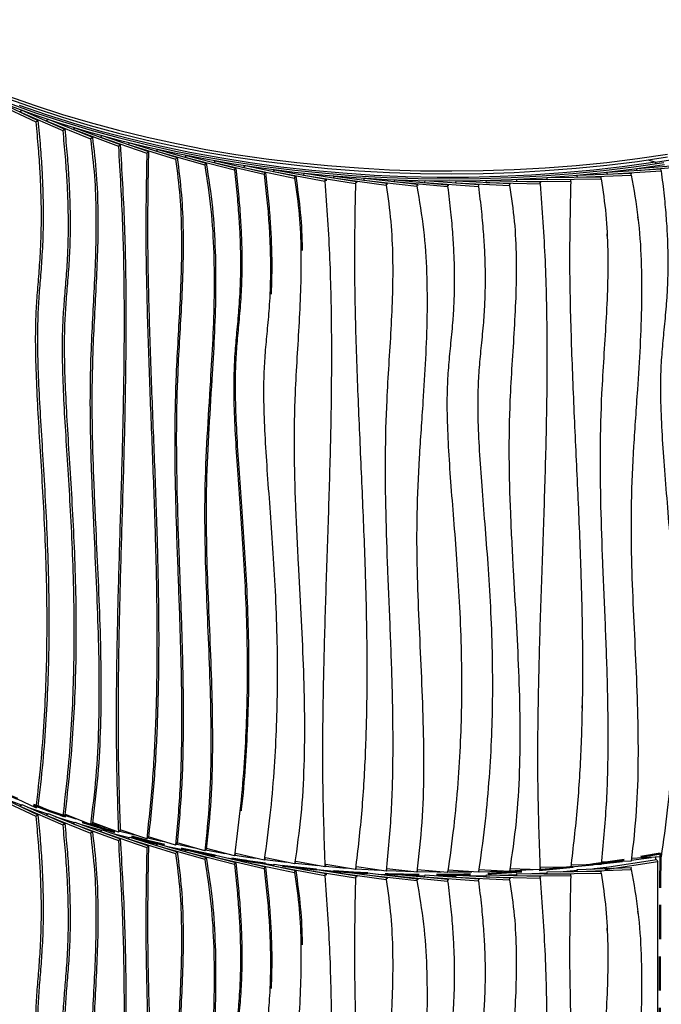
# Model space of a CAD drawing. Header units: millimetres. Extents: x 5 to 415, y 5 to 292.
# Tile 22 of 25: x 312 to 336, y 148 to 184. Entities that reach past the tile are written whole.
import ezdxf

# ---------------------------------------------------------------- set-up
doc = ezdxf.new("R2010")
doc.units = ezdxf.units.MM
doc.linetypes.add('HIDDEN', pattern=[1.905, 1.27, -0.635])
doc.layers.add('CONTORNI', color=7, linetype='Continuous', lineweight=35)

msp = doc.modelspace()

# ---------------------------------------------------------------- linework, layer by layer
at = {"color": 7, "linetype": 'Continuous', "lineweight": 25}
for p, q in [((311.493, 181.365), (313.042, 180.635)), ((311.414, 181.309), (312.963, 180.579)), ((312.365, 180.954), (312.44, 181.012)), ((312.44, 181.012), (314.035, 180.315)), ((312.365, 180.954), (313.96, 180.258)), ((312.963, 180.579), (313.042, 180.635)), ((313.348, 180.617), (313.419, 180.676)), ((313.348, 180.616), (313.348, 180.617)), ((313.348, 180.617), (314.987, 179.956)), ((313.419, 180.676), (315.059, 180.015)), ((313.96, 180.258), (314.035, 180.315)), ((314.341, 180.304), (314.409, 180.365)), ((314.341, 180.304), (316.023, 179.679)), ((314.409, 180.365), (316.09, 179.739)), ((314.987, 179.956), (315.059, 180.015)), ((315.355, 180.013), (315.419, 180.075)), ((315.355, 180.013), (317.075, 179.424)), ((315.419, 180.075), (317.139, 179.486)), ((316.023, 179.679), (316.09, 179.739)), ((316.386, 179.744), (316.446, 179.807)), ((316.386, 179.744), (318.144, 179.193)), ((316.446, 179.807), (318.203, 179.256)), ((317.435, 179.497), (317.49, 179.562)), ((317.49, 179.562), (319.282, 179.049)), ((317.075, 179.424), (317.139, 179.486)), ((317.435, 179.497), (319.226, 178.984)), ((318.144, 179.193), (318.203, 179.256)), ((318.498, 179.273), (318.549, 179.339)), ((318.498, 179.273), (320.322, 178.799)), ((318.549, 179.339), (320.373, 178.865)), ((319.575, 179.073), (319.622, 179.139)), ((319.622, 179.139), (321.475, 178.705)), ((335.662, 179.173), (335.931, 179.083)), ((335.662, 179.173), (335.931, 179.083)), ((319.226, 178.984), (319.282, 179.049)), ((319.575, 179.073), (321.428, 178.638)), ((320.322, 178.799), (320.373, 178.865)), ((320.676, 178.893), (320.719, 178.961)), ((320.676, 178.892), (320.676, 178.893)), ((320.676, 178.893), (322.556, 178.5)), ((320.719, 178.961), (322.599, 178.568)), ((321.776, 178.74), (321.814, 178.808)), ((321.814, 178.808), (323.719, 178.456)), ((334.138, 178.719), (336.128, 178.835)), ((335.241, 178.855), (337.222, 179.014)), ((335.258, 178.784), (335.241, 178.855)), ((335.241, 178.783), (335.241, 178.855)), ((335.258, 178.784), (337.239, 178.942)), ((335.931, 179.083), (335.931, 179.028)), ((335.931, 179.083), (335.931, 179.028)), ((336.141, 178.763), (336.128, 178.835)), ((321.428, 178.638), (321.475, 178.705)), ((321.776, 178.74), (323.68, 178.387)), ((322.556, 178.5), (322.599, 178.568)), ((322.885, 178.61), (322.919, 178.679)), ((322.885, 178.61), (324.811, 178.298)), ((322.919, 178.679), (324.845, 178.368)), ((323.68, 178.387), (323.719, 178.456)), ((323.719, 178.456), (323.722, 178.401)), ((324.002, 178.504), (324.032, 178.574)), ((324.002, 178.504), (325.947, 178.234)), ((324.032, 178.574), (325.976, 178.305)), ((325.126, 178.423), (325.15, 178.493)), ((325.126, 178.423), (327.086, 178.195)), ((325.15, 178.493), (327.111, 178.266)), ((326.253, 178.365), (326.273, 178.436)), ((326.273, 178.436), (328.247, 178.251)), ((327.384, 178.332), (327.399, 178.404)), ((327.399, 178.404), (329.384, 178.261)), ((329.659, 178.34), (329.665, 178.412)), ((329.665, 178.412), (331.662, 178.355)), ((330.788, 178.38), (330.79, 178.452)), ((330.79, 178.452), (332.79, 178.439)), ((331.912, 178.517), (333.911, 178.547)), ((331.915, 178.445), (331.912, 178.517)), ((331.912, 178.445), (331.912, 178.517)), ((331.915, 178.445), (333.914, 178.475)), ((332.788, 178.367), (332.79, 178.439)), ((333.028, 178.606), (335.024, 178.679)), ((333.036, 178.534), (333.028, 178.606)), ((333.028, 178.534), (333.028, 178.606)), ((333.036, 178.534), (335.032, 178.607)), ((333.914, 178.475), (333.911, 178.547)), ((333.911, 178.547), (333.915, 178.518)), ((334.151, 178.647), (334.138, 178.719)), ((334.138, 178.646), (334.138, 178.719)), ((334.151, 178.647), (336.141, 178.763)), ((335.032, 178.607), (335.024, 178.679)), ((335.024, 178.679), (335.029, 178.65)), ((324.811, 178.298), (324.845, 178.368)), ((324.845, 178.368), (324.844, 178.327)), ((325.947, 178.234), (325.976, 178.305)), ((325.976, 178.305), (325.982, 178.261)), ((326.253, 178.365), (328.227, 178.18)), ((327.086, 178.195), (327.111, 178.266)), ((327.111, 178.266), (327.117, 178.226)), ((327.384, 178.332), (329.368, 178.189)), ((328.227, 178.18), (328.247, 178.251)), ((328.247, 178.251), (328.251, 178.216)), ((328.527, 178.324), (328.538, 178.396)), ((328.527, 178.323), (328.527, 178.324)), ((328.527, 178.324), (330.52, 178.224)), ((328.538, 178.396), (330.53, 178.296)), ((329.368, 178.189), (329.384, 178.261)), ((329.384, 178.261), (329.387, 178.229)), ((329.659, 178.34), (331.656, 178.283)), ((330.52, 178.224), (330.53, 178.296)), ((330.53, 178.296), (330.535, 178.265)), ((330.788, 178.38), (332.788, 178.367)), ((331.656, 178.283), (331.662, 178.355)), ((331.662, 178.355), (331.664, 178.326)), ((335.289, 176.967), (335.279, 177.057)), ((334.143, 176.343), (334.139, 176.433)), ((333.212, 158.858), (333.213, 158.949)), ((311.414, 155.581), (312.963, 154.851)), ((311.493, 155.637), (313.042, 154.907)), ((312.963, 155.164), (312.073, 155.584)), ((312.365, 155.227), (312.44, 155.284)), ((312.365, 155.227), (313.96, 154.53)), ((312.44, 155.284), (314.035, 154.588)), ((312.963, 155.164), (313.042, 155.22)), ((313.96, 154.843), (313.045, 155.242)), ((312.963, 154.851), (313.042, 154.907)), ((313.348, 154.889), (313.419, 154.948)), ((313.348, 154.888), (313.348, 154.889)), ((313.348, 154.889), (314.987, 154.228)), ((313.419, 154.948), (315.059, 154.287)), ((313.96, 154.843), (314.035, 154.9)), ((314.987, 154.541), (314.038, 154.924)), ((313.96, 154.53), (314.035, 154.588)), ((314.341, 154.576), (314.409, 154.637)), ((314.341, 154.576), (316.023, 153.951)), ((314.409, 154.637), (316.09, 154.012)), ((314.987, 154.541), (315.059, 154.6)), ((316.023, 154.264), (315.061, 154.621)), ((315.355, 154.285), (315.419, 154.347)), ((315.419, 154.347), (317.139, 153.759)), ((316.023, 154.264), (316.09, 154.324)), ((317.075, 154.009), (316.09, 154.347)), ((314.987, 154.228), (315.059, 154.287)), ((315.355, 154.285), (317.075, 153.697)), ((315.73, 154.241), (316.428, 154.061)), ((316.023, 153.951), (316.09, 154.012)), ((316.386, 154.016), (316.446, 154.08)), ((316.386, 154.016), (318.144, 153.465)), ((316.446, 154.08), (318.203, 153.528)), ((316.787, 153.973), (317.472, 153.813)), ((317.075, 154.009), (317.139, 154.071)), ((318.144, 153.778), (317.141, 154.092)), ((317.075, 153.697), (317.139, 153.759)), ((317.435, 153.77), (317.49, 153.834)), ((317.435, 153.77), (319.226, 153.257)), ((317.49, 153.834), (319.282, 153.321)), ((317.859, 153.729), (318.532, 153.589)), ((318.144, 153.778), (318.203, 153.841)), ((319.226, 153.569), (318.205, 153.862)), ((318.498, 153.546), (318.549, 153.611)), ((318.549, 153.611), (320.373, 153.137)), ((319.226, 153.569), (319.282, 153.634)), ((320.322, 153.385), (319.284, 153.654)), ((318.144, 153.465), (318.203, 153.528)), ((318.498, 153.546), (320.322, 153.072)), ((318.944, 153.509), (319.605, 153.388)), ((319.226, 153.257), (319.282, 153.321)), ((319.575, 153.345), (319.622, 153.412)), ((319.575, 153.345), (321.428, 152.91)), ((319.622, 153.412), (321.475, 152.977)), ((320.04, 153.314), (320.703, 153.208)), ((320.322, 153.385), (320.373, 153.45)), ((321.428, 153.223), (320.375, 153.47)), ((320.676, 153.166), (320.719, 153.234)), ((320.719, 153.234), (322.599, 152.84)), ((321.428, 153.223), (321.475, 153.29)), ((322.556, 153.085), (321.478, 153.311)), ((330.595, 153.278), (330.608, 153.368)), ((335.981, 153.234), (334.046, 152.942)), ((335.035, 153.222), (335.784, 153.327)), ((336.141, 153.348), (335.041, 153.284)), ((335.931, 153.336), (335.931, 153.226)), ((335.981, 153.234), (336.012, 153.164)), ((320.322, 153.072), (320.373, 153.137)), ((320.676, 153.165), (320.676, 153.166)), ((320.676, 153.166), (322.556, 152.772)), ((321.158, 153.142), (321.8, 153.055)), ((321.428, 152.91), (321.475, 152.977)), ((321.776, 153.012), (321.814, 153.081)), ((321.776, 153.012), (323.68, 152.659)), ((321.814, 153.081), (323.719, 152.728)), ((322.272, 152.996), (322.906, 152.925)), ((322.556, 153.085), (322.599, 153.153)), ((323.68, 152.972), (322.601, 153.172)), ((322.885, 152.882), (322.919, 152.952)), ((322.885, 152.882), (324.811, 152.571)), ((322.919, 152.952), (324.845, 152.64)), ((323.393, 152.875), (324.02, 152.819)), ((323.68, 152.972), (323.719, 153.041)), ((324.811, 152.884), (323.718, 153.06)), ((324.811, 152.884), (324.845, 152.953)), ((325.947, 152.82), (324.847, 152.972)), ((325.947, 152.82), (325.976, 152.89)), ((327.086, 152.78), (325.978, 152.909)), ((328.227, 152.765), (327.113, 152.87)), ((330.52, 152.81), (329.386, 152.866)), ((331.656, 152.869), (330.532, 152.9)), ((331.656, 152.869), (331.662, 152.941)), ((332.788, 152.952), (331.662, 152.959)), ((332.791, 152.978), (333.612, 153.055)), ((333.914, 153.06), (332.798, 153.043)), ((333.028, 152.878), (335.024, 152.951)), ((333.036, 152.806), (333.028, 152.878)), ((333.028, 152.806), (333.028, 152.878)), ((333.036, 152.806), (335.032, 152.879)), ((335.032, 153.192), (333.922, 153.151)), ((333.922, 153.088), (334.705, 153.18)), ((334.046, 152.942), (334.043, 152.915)), ((334.046, 152.942), (334.077, 152.872)), ((336.012, 153.164), (334.077, 152.872)), ((335.032, 152.879), (335.024, 152.951)), ((335.024, 152.951), (335.029, 152.923)), ((336.012, 127.749), (336.012, 153.164)), ((322.556, 152.772), (322.599, 152.84)), ((323.68, 152.659), (323.719, 152.728)), ((323.719, 152.728), (323.722, 152.673)), ((324.002, 152.777), (324.032, 152.847)), ((324.002, 152.777), (325.947, 152.507)), ((324.032, 152.847), (325.976, 152.577)), ((324.519, 152.779), (325.14, 152.737)), ((324.811, 152.571), (324.845, 152.64)), ((324.845, 152.64), (324.844, 152.599)), ((325.126, 152.695), (325.15, 152.766)), ((325.126, 152.695), (327.086, 152.467)), ((325.15, 152.766), (327.111, 152.538)), ((325.648, 152.708), (326.265, 152.679)), ((325.947, 152.507), (325.976, 152.577)), ((325.976, 152.577), (325.982, 152.533)), ((326.253, 152.638), (326.273, 152.709)), ((326.253, 152.638), (328.227, 152.452)), ((326.273, 152.709), (328.247, 152.523)), ((326.779, 152.661), (327.393, 152.646)), ((327.086, 152.78), (327.111, 152.851)), ((327.086, 152.467), (327.111, 152.538)), ((327.111, 152.538), (327.117, 152.498)), ((327.384, 152.605), (327.399, 152.676)), ((327.384, 152.605), (329.368, 152.462)), ((327.399, 152.676), (329.384, 152.533)), ((327.909, 152.639), (328.533, 152.638)), ((328.227, 152.765), (328.247, 152.836)), ((328.227, 152.452), (328.247, 152.523)), ((328.247, 152.523), (328.251, 152.489)), ((329.368, 152.775), (328.25, 152.855)), ((328.527, 152.596), (328.538, 152.668)), ((328.527, 152.595), (328.527, 152.596)), ((328.527, 152.596), (330.52, 152.497)), ((328.538, 152.668), (330.53, 152.569)), ((329.05, 152.642), (329.662, 152.654)), ((329.368, 152.775), (329.384, 152.846)), ((329.368, 152.462), (329.384, 152.533)), ((329.384, 152.533), (329.387, 152.501)), ((329.659, 152.612), (329.665, 152.684)), ((329.659, 152.612), (331.656, 152.556)), ((329.665, 152.684), (331.662, 152.628)), ((330.52, 152.497), (330.53, 152.569)), ((330.53, 152.569), (330.535, 152.538)), ((330.788, 152.652), (330.79, 152.725)), ((330.788, 152.652), (332.788, 152.639)), ((330.79, 152.725), (332.79, 152.711)), ((331.656, 152.556), (331.662, 152.628)), ((331.662, 152.628), (331.664, 152.599)), ((331.912, 152.789), (333.911, 152.819)), ((331.915, 152.717), (331.912, 152.789)), ((331.912, 152.717), (331.912, 152.789)), ((331.915, 152.717), (333.914, 152.747)), ((332.788, 152.639), (332.79, 152.711)), ((333.914, 152.747), (333.911, 152.819)), ((333.911, 152.819), (333.915, 152.791)), ((335.289, 151.239), (335.279, 151.329)), ((334.143, 150.615), (334.139, 150.705))]:
    msp.add_line(p, q, dxfattribs=at)
at = {"color": 7, "linetype": 'Continuous', "lineweight": 25, "flags": 128}
for points in [[(335.931, 179.083), (337.046, 179.265), (338.148, 179.471), (339.235, 179.702), (340.306, 179.956), (341.359, 180.235), (342.392, 180.536), (343.405, 180.861), (344.395, 181.207), (345.361, 181.576), (346.302, 181.966), (347.217, 182.376), (348.103, 182.807), (348.959, 183.256), (349.785, 183.725), (350.579, 184.212), (351.34, 184.716), (352.066, 185.237), (352.072, 185.241)], [(311.954, 181.533), (312.94, 181.184), (313.947, 180.856), (314.976, 180.551), (316.024, 180.268), (317.09, 180.009), (318.172, 179.773), (319.269, 179.561), (320.379, 179.374), (321.501, 179.211), (322.632, 179.073), (323.772, 178.96), (324.919, 178.872), (326.07, 178.809), (327.225, 178.772), (328.381, 178.76), (329.538, 178.773), (330.692, 178.812), (331.843, 178.876), (332.99, 178.965), (334.129, 179.08), (335.26, 179.219), (336.381, 179.384)], [(311.954, 181.431), (312.94, 181.082), (313.947, 180.754), (314.976, 180.449), (316.024, 180.166), (317.09, 179.907), (318.172, 179.671), (319.269, 179.459), (320.379, 179.272), (321.501, 179.109), (322.632, 178.971), (323.772, 178.858), (324.919, 178.77), (326.07, 178.707), (327.225, 178.669), (328.381, 178.657), (329.538, 178.671), (330.692, 178.71), (331.843, 178.774), (332.99, 178.863), (334.129, 178.978), (335.26, 179.117), (336.381, 179.282)], [(311.907, 181.207), (312.888, 180.855), (313.89, 180.524), (314.914, 180.216), (315.958, 179.931), (317.02, 179.669), (318.098, 179.431), (319.191, 179.217), (320.298, 179.027), (321.416, 178.861), (322.545, 178.72), (323.682, 178.605), (324.826, 178.514), (325.975, 178.449), (327.128, 178.409), (328.282, 178.395), (329.437, 178.407), (330.589, 178.443), (331.739, 178.505), (332.884, 178.593), (334.022, 178.706), (335.151, 178.843), (336.271, 179.006)], [(311.975, 181.268), (312.952, 180.917), (313.95, 180.588), (314.97, 180.281), (316.009, 179.997), (317.067, 179.736), (318.14, 179.499), (319.229, 179.285), (320.331, 179.096), (321.445, 178.931), (322.569, 178.791), (323.701, 178.676), (324.841, 178.586), (325.985, 178.521), (327.133, 178.482), (328.282, 178.467), (329.432, 178.479), (330.58, 178.515), (331.725, 178.577), (332.865, 178.664), (333.998, 178.776), (335.123, 178.914), (336.238, 179.076)], [(335.931, 179.083), (334.795, 178.926), (333.65, 178.794), (332.496, 178.687), (331.336, 178.607), (330.171, 178.553), (329.004, 178.525), (327.835, 178.524), (326.668, 178.548), (325.503, 178.599), (324.342, 178.676), (323.187, 178.779), (322.041, 178.908), (320.903, 179.063), (319.777, 179.243), (318.665, 179.449), (317.566, 179.679), (316.484, 179.934), (315.421, 180.212), (314.376, 180.515), (313.353, 180.841), (312.353, 181.189)], [(311.673, 155.553), (312.321, 155.31), (312.425, 155.273)], [(312.654, 155.191), (313.324, 154.961), (313.403, 154.935)], [(313.034, 155.214), (313.353, 155.106), (313.365, 155.103)], [(313.667, 154.848), (314.349, 154.635), (314.392, 154.622)], [(314.024, 154.889), (314.376, 154.781), (314.44, 154.761)], [(314.69, 154.533), (315.395, 154.332), (315.401, 154.33)], [(315.041, 154.585), (315.421, 154.478), (315.52, 154.451)], [(316.075, 154.303), (316.484, 154.199), (316.614, 154.167)], [(317.114, 154.047), (317.566, 153.945), (317.721, 153.911)], [(318.185, 153.812), (318.665, 153.714), (318.839, 153.68)], [(319.254, 153.602), (319.777, 153.509), (319.966, 153.477)], [(320.345, 153.415), (320.903, 153.329), (321.099, 153.3)], [(321.448, 153.251), (322.041, 153.174), (322.254, 153.148)], [(322.572, 153.111), (323.187, 153.045), (323.398, 153.024)], [(323.694, 152.997), (324.342, 152.942), (324.545, 152.927)], [(324.823, 152.907), (325.503, 152.865), (325.693, 152.855)], [(330.523, 152.832), (331.336, 152.873), (331.391, 152.876)], [(331.683, 152.894), (332.496, 152.953), (332.506, 152.954)], [(333.518, 152.896), (333.663, 152.911), (334.328, 152.984)], [(325.956, 152.842), (326.668, 152.814), (326.839, 152.809)], [(327.125, 152.801), (327.835, 152.789), (327.982, 152.788)], [(328.266, 152.787), (329.004, 152.791), (329.119, 152.793)], [(329.398, 152.797), (330.171, 152.819), (330.266, 152.822)], [(330.176, 152.67), (330.177, 152.67), (330.789, 152.695)], [(331.297, 152.721), (331.344, 152.724), (331.912, 152.76)], [(332.411, 152.797), (332.506, 152.804), (333.028, 152.849)]]:
    msp.add_lwpolyline(points, dxfattribs=at)
at = {"color": 7, "linetype": 'Continuous', "lineweight": 25}
for points, knots in [([(313.042, 180.635), (313.072, 180.31), (313.129, 179.694), (313.188, 178.823), (313.223, 178.047), (313.238, 177.353), (313.235, 176.732), (313.219, 176.171), (313.187, 175.533), (313.133, 174.824), (313.066, 174.023), (313.02, 173.119), (313.021, 172.055), (313.064, 170.809), (313.138, 169.469), (313.227, 168.036), (313.317, 166.51), (313.394, 164.893), (313.444, 163.185), (313.451, 161.528), (313.417, 159.93), (313.343, 158.403), (313.225, 156.82), (313.104, 155.762), (313.042, 155.22)], [0, 0, 0, 0, 0.0367776, 0.0698355, 0.0995807, 0.1264174, 0.1507455, 0.1729586, 0.1934435, 0.2277612, 0.2598169, 0.2918548, 0.3369819, 0.3850726, 0.4363743, 0.4910896, 0.5494043, 0.611509, 0.6776136, 0.7479588, 0.8063853, 0.8677528, 0.9322295, 1, 1, 1, 1]), ([(312.963, 180.579), (312.993, 180.254), (313.05, 179.638), (313.109, 178.767), (313.144, 177.991), (313.159, 177.297), (313.156, 176.676), (313.14, 176.115), (313.108, 175.477), (313.054, 174.768), (312.987, 173.967), (312.941, 173.063), (312.942, 171.999), (312.985, 170.753), (313.059, 169.413), (313.148, 167.98), (313.238, 166.454), (313.315, 164.837), (313.364, 163.129), (313.372, 161.472), (313.338, 159.875), (313.264, 158.347), (313.146, 156.764), (313.025, 155.706), (312.963, 155.164)], [0, 0, 0, 0, 0.0367776, 0.0698355, 0.0995807, 0.1264174, 0.1507455, 0.1729586, 0.1934435, 0.2277612, 0.2598169, 0.2918548, 0.3369819, 0.3850726, 0.4363743, 0.4910896, 0.5494043, 0.611509, 0.6776136, 0.7479588, 0.8063853, 0.8677528, 0.9322295, 1, 1, 1, 1]), ([(313.96, 180.258), (313.991, 179.934), (314.049, 179.318), (314.109, 178.449), (314.146, 177.674), (314.161, 176.981), (314.158, 176.359), (314.142, 175.797), (314.109, 175.159), (314.053, 174.449), (313.984, 173.647), (313.936, 172.742), (313.937, 171.678), (313.982, 170.432), (314.058, 169.094), (314.15, 167.663), (314.242, 166.139), (314.321, 164.524), (314.373, 162.817), (314.381, 161.159), (314.345, 159.562), (314.27, 158.033), (314.148, 156.447), (314.024, 155.386), (313.96, 154.843)], [0, 0, 0, 0, 0.036778, 0.069835, 0.099581, 0.126417, 0.150745, 0.172959, 0.193444, 0.227761, 0.259817, 0.291855, 0.336982, 0.385073, 0.436374, 0.49109, 0.549404, 0.611509, 0.677614, 0.747959, 0.806385, 0.867753, 0.93223, 1, 1, 1, 1]), ([(314.035, 180.315), (314.066, 179.991), (314.125, 179.376), (314.185, 178.507), (314.221, 177.731), (314.236, 177.038), (314.234, 176.416), (314.217, 175.855), (314.184, 175.217), (314.128, 174.506), (314.059, 173.704), (314.012, 172.799), (314.013, 171.735), (314.058, 170.49), (314.134, 169.151), (314.225, 167.72), (314.318, 166.196), (314.397, 164.581), (314.448, 162.874), (314.456, 161.217), (314.421, 159.619), (314.345, 158.09), (314.223, 156.505), (314.099, 155.444), (314.035, 154.9)], [0, 0, 0, 0, 0.0367776, 0.0698355, 0.0995807, 0.1264174, 0.1507455, 0.1729586, 0.1934435, 0.2277612, 0.2598169, 0.2918548, 0.3369819, 0.3850726, 0.4363743, 0.4910896, 0.5494043, 0.611509, 0.6776136, 0.7479588, 0.8063853, 0.8677528, 0.9322295, 1, 1, 1, 1]), ([(314.987, 179.956), (315.043, 179.492), (315.153, 178.566), (315.199, 177.217), (315.187, 175.894), (315.132, 174.588), (315.061, 173.289), (314.983, 171.738), (314.958, 169.91), (315.007, 167.798), (315.095, 165.746), (315.19, 163.766), (315.268, 161.869), (315.312, 159.986), (315.296, 158.13), (315.209, 156.303), (315.061, 155.129), (314.987, 154.541)], [0, 0, 0, 0, 0.0524314, 0.1046165, 0.1567784, 0.2090007, 0.2612785, 0.3135711, 0.3957307, 0.477948, 0.5602295, 0.6336943, 0.7070915, 0.7803746, 0.8535463, 0.9266898, 1, 1, 1, 1]), ([(315.059, 180.015), (315.114, 179.551), (315.224, 178.625), (315.27, 177.276), (315.259, 175.953), (315.203, 174.647), (315.132, 173.348), (315.055, 171.797), (315.029, 169.969), (315.078, 167.857), (315.166, 165.805), (315.261, 163.825), (315.34, 161.928), (315.384, 160.046), (315.368, 158.189), (315.281, 156.362), (315.133, 155.188), (315.059, 154.6)], [0, 0, 0, 0, 0.0524314, 0.1046165, 0.1567784, 0.2090007, 0.2612785, 0.3135711, 0.3957307, 0.477948, 0.5602295, 0.6336943, 0.7070915, 0.7803746, 0.8535463, 0.9266898, 1, 1, 1, 1]), ([(316.023, 179.679), (316.08, 178.709), (316.196, 176.771), (316.242, 173.906), (316.225, 171.066), (316.161, 168.244), (316.076, 165.446), (315.995, 162.663), (315.942, 159.887), (315.933, 157.093), (315.993, 155.207), (316.023, 154.264)], [0, 0, 0, 0, 0.1120636, 0.2240162, 0.3359651, 0.4479495, 0.5599643, 0.6699835, 0.779986, 0.8899749, 1, 1, 1, 1]), ([(316.09, 179.739), (316.148, 178.77), (316.263, 176.832), (316.309, 173.967), (316.293, 171.127), (316.229, 168.304), (316.144, 165.506), (316.063, 162.724), (316.01, 159.947), (316.001, 157.154), (316.06, 155.268), (316.09, 154.324)], [0, 0, 0, 0, 0.1120636, 0.2240162, 0.3359651, 0.4479495, 0.5599643, 0.6699835, 0.779986, 0.8899749, 1, 1, 1, 1]), ([(317.075, 179.424), (317.058, 178.481), (317.022, 176.595), (317.078, 173.727), (317.176, 170.844), (317.294, 167.954), (317.391, 165.275), (317.448, 162.814), (317.459, 160.574), (317.412, 158.355), (317.3, 156.159), (317.15, 154.726), (317.075, 154.009)], [0, 0, 0, 0, 0.111934, 0.223961, 0.336079, 0.44823, 0.560338, 0.648348, 0.736281, 0.824152, 0.912022, 1, 1, 1, 1]), ([(317.139, 179.486), (317.121, 178.544), (317.086, 176.657), (317.142, 173.789), (317.239, 170.906), (317.357, 168.016), (317.455, 165.337), (317.512, 162.876), (317.523, 160.636), (317.475, 158.417), (317.364, 156.221), (317.214, 154.788), (317.139, 154.071)], [0, 0, 0, 0, 0.111934, 0.223961, 0.336079, 0.44823, 0.560338, 0.648348, 0.736281, 0.824152, 0.912022, 1, 1, 1, 1]), ([(318.144, 179.193), (318.202, 178.733), (318.318, 177.816), (318.369, 176.47), (318.36, 175.144), (318.304, 173.834), (318.229, 172.53), (318.143, 170.976), (318.099, 169.154), (318.122, 167.057), (318.189, 164.898), (318.274, 162.684), (318.349, 160.423), (318.375, 158.178), (318.334, 155.951), (318.207, 154.503), (318.144, 153.778)], [0, 0, 0, 0, 0.052421, 0.104622, 0.156803, 0.209041, 0.261328, 0.313621, 0.395738, 0.477846, 0.559985, 0.648008, 0.736005, 0.823955, 0.9119, 1, 1, 1, 1]), ([(318.203, 179.256), (318.262, 178.796), (318.378, 177.879), (318.429, 176.533), (318.42, 175.208), (318.364, 173.897), (318.289, 172.593), (318.202, 171.039), (318.159, 169.217), (318.182, 167.121), (318.249, 164.962), (318.334, 162.747), (318.409, 160.487), (318.435, 158.241), (318.393, 156.015), (318.267, 154.566), (318.203, 153.841)], [0, 0, 0, 0, 0.052421, 0.104622, 0.156803, 0.209041, 0.261328, 0.313621, 0.395738, 0.477846, 0.559985, 0.648008, 0.736005, 0.823955, 0.9119, 1, 1, 1, 1]), ([(319.226, 178.984), (319.31, 178.434), (319.476, 177.335), (319.569, 175.716), (319.58, 174.12), (319.524, 172.541), (319.423, 170.808), (319.299, 168.917), (319.209, 166.85), (319.223, 164.828), (319.29, 162.868), (319.372, 160.98), (319.441, 159.097), (319.462, 157.227), (319.416, 155.374), (319.29, 154.172), (319.226, 153.569)], [0, 0, 0, 0, 0.062695, 0.125195, 0.187748, 0.250452, 0.313296, 0.39568, 0.477991, 0.560181, 0.633534, 0.70686, 0.780132, 0.853345, 0.92657, 1, 1, 1, 1]), ([(319.282, 179.049), (319.365, 178.498), (319.532, 177.399), (319.624, 175.781), (319.636, 174.185), (319.58, 172.605), (319.479, 170.873), (319.354, 168.982), (319.264, 166.915), (319.278, 164.892), (319.346, 162.933), (319.428, 161.045), (319.496, 159.162), (319.517, 157.292), (319.472, 155.439), (319.345, 154.236), (319.282, 153.634)], [0, 0, 0, 0, 0.062695, 0.125195, 0.187748, 0.250452, 0.313296, 0.39568, 0.477991, 0.560181, 0.633534, 0.70686, 0.780132, 0.853345, 0.92657, 1, 1, 1, 1]), ([(320.322, 178.799), (320.357, 178.48), (320.424, 177.873), (320.493, 177.012), (320.534, 176.241), (320.552, 175.55), (320.549, 174.928), (320.53, 174.365), (320.492, 173.722), (320.428, 173.003), (320.349, 172.192), (320.295, 171.28), (320.296, 170.216), (320.348, 168.977), (320.434, 167.649), (320.539, 166.231), (320.645, 164.72), (320.735, 163.116), (320.794, 161.416), (320.803, 159.76), (320.763, 158.157), (320.676, 156.618), (320.537, 155.015), (320.395, 153.937), (320.322, 153.385)], [0, 0, 0, 0, 0.036778, 0.069835, 0.099581, 0.126417, 0.150745, 0.172959, 0.193444, 0.227761, 0.259817, 0.291855, 0.336982, 0.385073, 0.436374, 0.49109, 0.549404, 0.611509, 0.677614, 0.747959, 0.806385, 0.867753, 0.93223, 1, 1, 1, 1]), ([(320.373, 178.865), (320.408, 178.545), (320.475, 177.938), (320.544, 177.078), (320.586, 176.307), (320.603, 175.616), (320.6, 174.994), (320.581, 174.43), (320.543, 173.788), (320.48, 173.069), (320.4, 172.258), (320.346, 171.346), (320.348, 170.282), (320.399, 169.043), (320.486, 167.715), (320.59, 166.297), (320.696, 164.786), (320.787, 163.181), (320.845, 161.482), (320.854, 159.826), (320.815, 158.223), (320.724, 156.684), (320.643, 155.618), (320.574, 155.071), (320.572, 155.05)], [0, 0, 0, 0, 0.039344, 0.074709, 0.10653, 0.13524, 0.161266, 0.185029, 0.206944, 0.243657, 0.277949, 0.312223, 0.3605, 0.411947, 0.466829, 0.525363, 0.587747, 0.654186, 0.724904, 0.800158, 0.862663, 0.928313, 0.997289, 1, 1, 1, 1]), ([(321.428, 178.638), (321.464, 178.319), (321.532, 177.714), (321.602, 176.854), (321.644, 176.084), (321.662, 175.394), (321.659, 174.772), (321.64, 174.208), (321.601, 173.564), (321.536, 172.844), (321.456, 172.031), (321.401, 171.118), (321.402, 170.054), (321.454, 168.816), (321.542, 167.49), (321.649, 166.074), (321.756, 164.566), (321.848, 162.963), (321.908, 161.265), (321.917, 159.609), (321.876, 158.005), (321.788, 156.464), (321.647, 154.858), (321.502, 153.777), (321.428, 153.223)], [0, 0, 0, 0, 0.036778, 0.069835, 0.099581, 0.126417, 0.150745, 0.172959, 0.193444, 0.227761, 0.259817, 0.291855, 0.336982, 0.385073, 0.436374, 0.49109, 0.549404, 0.611509, 0.677614, 0.747959, 0.806385, 0.867753, 0.93223, 1, 1, 1, 1]), ([(321.475, 178.705), (321.511, 178.386), (321.579, 177.78), (321.649, 176.921), (321.691, 176.151), (321.709, 175.461), (321.705, 174.839), (321.694, 174.426), (321.681, 174.22), (321.68, 174.199)], [0, 0, 0, 0, 0.209677, 0.398148, 0.567732, 0.720735, 0.859434, 0.986077, 1, 1, 1, 1]), ([(322.556, 178.5), (322.619, 178.045), (322.746, 177.137), (322.799, 175.796), (322.785, 174.471), (322.722, 173.156), (322.64, 171.845), (322.551, 170.281), (322.522, 168.449), (322.579, 166.345), (322.679, 164.308), (322.788, 162.343), (322.878, 160.459), (322.929, 158.584), (322.91, 156.725), (322.811, 154.883), (322.641, 153.685), (322.556, 153.085)], [0, 0, 0, 0, 0.0524314, 0.1046165, 0.1567784, 0.2090007, 0.2612785, 0.3135711, 0.3957307, 0.477948, 0.5602295, 0.6336943, 0.7070915, 0.7803746, 0.8535463, 0.9266898, 1, 1, 1, 1]), ([(322.599, 178.568), (322.661, 178.113), (322.785, 177.206), (322.834, 176.289), (322.83, 175.828), (322.83, 175.81)], [0, 0, 0, 0, 0.490808, 0.97931, 1, 1, 1, 1]), ([(333.914, 178.475), (333.98, 178.034), (334.113, 177.155), (334.171, 175.826), (334.16, 174.498), (334.097, 173.169), (334.011, 171.84), (333.913, 170.258), (333.863, 168.421), (333.89, 166.332), (333.965, 164.195), (334.063, 162.009), (334.148, 159.773), (334.178, 157.536), (334.13, 155.296), (333.986, 153.806), (333.914, 153.06)], [0, 0, 0, 0, 0.052421, 0.104622, 0.156803, 0.209041, 0.261328, 0.313621, 0.395738, 0.477846, 0.559985, 0.648008, 0.736005, 0.823955, 0.9119, 1, 1, 1, 1]), ([(335.032, 178.607), (335.125, 178.084), (335.31, 177.039), (335.414, 175.45), (335.426, 173.858), (335.364, 172.261), (335.251, 170.495), (335.113, 168.563), (335.012, 166.467), (335.028, 164.449), (335.103, 162.511), (335.194, 160.65), (335.271, 158.79), (335.294, 156.927), (335.244, 155.059), (335.103, 153.815), (335.032, 153.192)], [0, 0, 0, 0, 0.062695, 0.125195, 0.187748, 0.250452, 0.313296, 0.39568, 0.477991, 0.560181, 0.633534, 0.70686, 0.780132, 0.853345, 0.92657, 1, 1, 1, 1]), ([(336.141, 178.763), (336.18, 178.455), (336.253, 177.869), (336.328, 177.031), (336.373, 176.273), (336.392, 175.588), (336.389, 174.965), (336.368, 174.395), (336.327, 173.74), (336.257, 173.001), (336.171, 172.164), (336.112, 171.235), (336.113, 170.171), (336.169, 168.949), (336.264, 167.649), (336.378, 166.264), (336.493, 164.788), (336.592, 163.213), (336.656, 161.532), (336.666, 159.879), (336.622, 158.263), (336.528, 156.696), (336.376, 155.048), (336.221, 153.924), (336.141, 153.348)], [0, 0, 0, 0, 0.036778, 0.069835, 0.099581, 0.126417, 0.150745, 0.172959, 0.193444, 0.227761, 0.259817, 0.291855, 0.336982, 0.385073, 0.436374, 0.49109, 0.549404, 0.611509, 0.677614, 0.747959, 0.806385, 0.867753, 0.93223, 1, 1, 1, 1]), ([(323.68, 178.387), (323.746, 177.427), (323.876, 175.507), (323.928, 172.65), (323.91, 169.807), (323.837, 166.974), (323.741, 164.163), (323.649, 161.367), (323.589, 158.582), (323.579, 155.787), (323.647, 153.91), (323.68, 152.972)], [0, 0, 0, 0, 0.1120636, 0.2240162, 0.3359651, 0.4479495, 0.5599643, 0.6699835, 0.779986, 0.8899749, 1, 1, 1, 1]), ([(324.811, 178.298), (324.791, 177.353), (324.752, 175.461), (324.815, 172.601), (324.924, 169.734), (325.056, 166.864), (325.165, 164.2), (325.228, 161.748), (325.241, 159.51), (325.188, 157.283), (325.063, 155.07), (324.895, 153.613), (324.811, 152.884)], [0, 0, 0, 0, 0.111934, 0.223961, 0.336079, 0.44823, 0.560338, 0.648348, 0.736281, 0.824152, 0.912022, 1, 1, 1, 1]), ([(325.947, 178.234), (326.012, 177.784), (326.14, 176.885), (326.197, 175.547), (326.187, 174.221), (326.125, 172.902), (326.042, 171.585), (325.946, 170.018), (325.898, 168.188), (325.924, 166.096), (325.997, 163.947), (326.092, 161.747), (326.174, 159.498), (326.203, 157.256), (326.157, 155.024), (326.017, 153.555), (325.947, 152.82)], [0, 0, 0, 0, 0.052421, 0.104622, 0.156803, 0.209041, 0.261328, 0.313621, 0.395738, 0.477846, 0.559985, 0.648008, 0.736005, 0.823955, 0.9119, 1, 1, 1, 1]), ([(327.086, 178.195), (327.177, 177.658), (327.359, 176.585), (327.461, 174.981), (327.473, 173.387), (327.412, 171.799), (327.302, 170.05), (327.166, 168.139), (327.067, 166.058), (327.082, 164.038), (327.156, 162.089), (327.246, 160.214), (327.321, 158.342), (327.344, 156.475), (327.294, 154.615), (327.156, 153.392), (327.086, 152.78)], [0, 0, 0, 0, 0.062695, 0.125195, 0.187748, 0.250452, 0.313296, 0.39568, 0.477991, 0.560181, 0.633534, 0.70686, 0.780132, 0.853345, 0.92657, 1, 1, 1, 1]), ([(328.227, 178.18), (328.265, 177.866), (328.338, 177.269), (328.412, 176.42), (328.457, 175.655), (328.476, 174.967), (328.473, 174.345), (328.453, 173.778), (328.411, 173.129), (328.342, 172.401), (328.257, 171.577), (328.198, 170.656), (328.2, 169.593), (328.255, 168.362), (328.349, 167.048), (328.462, 165.646), (328.577, 164.152), (328.675, 162.562), (328.738, 160.871), (328.748, 159.217), (328.704, 157.607), (328.611, 156.054), (328.46, 154.43), (328.306, 153.329), (328.227, 152.765)], [0, 0, 0, 0, 0.036778, 0.069835, 0.099581, 0.126417, 0.150745, 0.172959, 0.193444, 0.227761, 0.259817, 0.291855, 0.336982, 0.385073, 0.436374, 0.49109, 0.549404, 0.611509, 0.677614, 0.747959, 0.806385, 0.867753, 0.93223, 1, 1, 1, 1]), ([(329.368, 178.189), (329.407, 177.876), (329.48, 177.281), (329.554, 176.433), (329.6, 175.67), (329.618, 174.982), (329.615, 174.36), (329.595, 173.792), (329.553, 173.143), (329.484, 172.413), (329.398, 171.587), (329.339, 170.665), (329.34, 169.602), (329.396, 168.372), (329.491, 167.06), (329.604, 165.66), (329.72, 164.169), (329.818, 162.581), (329.882, 160.892), (329.892, 159.237), (329.848, 157.627), (329.754, 156.072), (329.602, 154.444), (329.448, 153.34), (329.368, 152.775)], [0, 0, 0, 0, 0.036778, 0.069835, 0.099581, 0.126417, 0.150745, 0.172959, 0.193444, 0.227761, 0.259817, 0.291855, 0.336982, 0.385073, 0.436374, 0.49109, 0.549404, 0.611509, 0.677614, 0.747959, 0.806385, 0.867753, 0.93223, 1, 1, 1, 1]), ([(330.52, 178.224), (330.587, 177.779), (330.721, 176.892), (330.777, 175.558), (330.763, 174.231), (330.695, 172.906), (330.609, 171.583), (330.515, 170.005), (330.484, 168.168), (330.544, 166.074), (330.65, 164.052), (330.766, 162.104), (330.861, 160.234), (330.915, 158.367), (330.895, 156.505), (330.789, 154.648), (330.61, 153.423), (330.52, 152.81)], [0, 0, 0, 0, 0.0524314, 0.1046165, 0.1567784, 0.2090007, 0.2612785, 0.3135711, 0.3957307, 0.477948, 0.5602295, 0.6336943, 0.7070915, 0.7803746, 0.8535463, 0.9266898, 1, 1, 1, 1]), ([(331.656, 178.283), (331.725, 177.333), (331.862, 175.434), (331.916, 172.585), (331.897, 169.739), (331.82, 166.895), (331.72, 164.068), (331.623, 161.258), (331.561, 158.464), (331.55, 155.667), (331.621, 153.802), (331.656, 152.869)], [0, 0, 0, 0, 0.1120636, 0.2240162, 0.3359651, 0.4479495, 0.5599643, 0.6699835, 0.779986, 0.8899749, 1, 1, 1, 1]), ([(332.788, 178.367), (332.768, 177.418), (332.726, 175.52), (332.792, 172.67), (332.905, 169.82), (333.042, 166.97), (333.155, 164.323), (333.221, 161.881), (333.234, 159.645), (333.179, 157.41), (333.05, 155.177), (332.875, 153.694), (332.788, 152.952)], [0, 0, 0, 0, 0.111934, 0.223961, 0.336079, 0.44823, 0.560338, 0.648348, 0.736281, 0.824152, 0.912022, 1, 1, 1, 1]), ([(312.963, 154.851), (312.993, 154.527), (313.05, 153.91), (313.109, 153.04), (313.144, 152.263), (313.159, 151.57), (313.156, 150.948), (313.14, 150.387), (313.108, 149.75), (313.054, 149.04), (312.987, 148.24), (312.941, 147.336), (312.942, 146.272), (312.985, 145.025), (313.059, 143.685), (313.148, 142.252), (313.238, 140.726), (313.315, 139.109), (313.364, 137.402), (313.372, 135.744), (313.338, 134.147), (313.264, 132.62), (313.146, 131.037), (313.025, 129.979), (312.963, 129.436)], [0, 0, 0, 0, 0.0367776, 0.0698355, 0.0995807, 0.1264174, 0.1507455, 0.1729586, 0.1934435, 0.2277612, 0.2598169, 0.2918548, 0.3369819, 0.3850726, 0.4363743, 0.4910896, 0.5494043, 0.611509, 0.6776136, 0.7479588, 0.8063853, 0.8677528, 0.9322295, 1, 1, 1, 1]), ([(313.042, 154.907), (313.072, 154.582), (313.129, 153.966), (313.188, 153.096), (313.223, 152.319), (313.238, 151.626), (313.235, 151.004), (313.219, 150.443), (313.187, 149.806), (313.133, 149.096), (313.066, 148.296), (313.02, 147.392), (313.021, 146.328), (313.064, 145.081), (313.138, 143.741), (313.227, 142.308), (313.317, 140.782), (313.394, 139.165), (313.444, 137.457), (313.451, 135.8), (313.417, 134.203), (313.343, 132.675), (313.225, 131.093), (313.104, 130.034), (313.042, 129.492)], [0, 0, 0, 0, 0.036778, 0.069835, 0.099581, 0.126417, 0.150745, 0.172959, 0.193444, 0.227761, 0.259817, 0.291855, 0.336982, 0.385073, 0.436374, 0.49109, 0.549404, 0.611509, 0.677614, 0.747959, 0.806385, 0.867753, 0.93223, 1, 1, 1, 1]), ([(313.96, 154.53), (313.991, 154.206), (314.049, 153.591), (314.109, 152.722), (314.146, 151.946), (314.161, 151.253), (314.158, 150.631), (314.142, 150.07), (314.109, 149.432), (314.053, 148.721), (313.984, 147.919), (313.936, 147.014), (313.937, 145.95), (313.982, 144.705), (314.058, 143.366), (314.15, 141.935), (314.242, 140.411), (314.321, 138.796), (314.373, 137.089), (314.381, 135.432), (314.345, 133.834), (314.27, 132.305), (314.148, 130.719), (314.024, 129.659), (313.96, 129.115)], [0, 0, 0, 0, 0.036778, 0.069835, 0.099581, 0.126417, 0.150745, 0.172959, 0.193444, 0.227761, 0.259817, 0.291855, 0.336982, 0.385073, 0.436374, 0.49109, 0.549404, 0.611509, 0.677614, 0.747959, 0.806385, 0.867753, 0.93223, 1, 1, 1, 1]), ([(314.035, 154.588), (314.066, 154.264), (314.125, 153.648), (314.185, 152.779), (314.221, 152.003), (314.236, 151.31), (314.234, 150.689), (314.217, 150.127), (314.184, 149.489), (314.128, 148.779), (314.059, 147.977), (314.012, 147.072), (314.013, 146.008), (314.058, 144.762), (314.134, 143.424), (314.225, 141.992), (314.318, 140.469), (314.397, 138.853), (314.448, 137.147), (314.456, 135.489), (314.421, 133.891), (314.345, 132.363), (314.223, 130.777), (314.099, 129.716), (314.035, 129.173)], [0, 0, 0, 0, 0.036778, 0.069835, 0.099581, 0.126417, 0.150745, 0.172959, 0.193444, 0.227761, 0.259817, 0.291855, 0.336982, 0.385073, 0.436374, 0.49109, 0.549404, 0.611509, 0.677614, 0.747959, 0.806385, 0.867753, 0.93223, 1, 1, 1, 1]), ([(314.987, 154.228), (315.043, 153.764), (315.153, 152.839), (315.199, 151.49), (315.187, 150.166), (315.132, 148.861), (315.061, 147.561), (314.983, 146.01), (314.958, 144.182), (315.007, 142.07), (315.095, 140.018), (315.19, 138.039), (315.268, 136.141), (315.312, 134.259), (315.296, 132.402), (315.209, 130.575), (315.061, 129.401), (314.987, 128.813)], [0, 0, 0, 0, 0.0524314, 0.1046165, 0.1567784, 0.2090007, 0.2612785, 0.3135711, 0.3957307, 0.477948, 0.5602295, 0.6336943, 0.7070915, 0.7803746, 0.8535463, 0.9266898, 1, 1, 1, 1]), ([(315.059, 154.287), (315.114, 153.823), (315.224, 152.898), (315.27, 151.549), (315.259, 150.225), (315.203, 148.92), (315.132, 147.62), (315.055, 146.069), (315.029, 144.241), (315.078, 142.13), (315.166, 140.077), (315.261, 138.098), (315.34, 136.2), (315.384, 134.318), (315.368, 132.461), (315.281, 130.634), (315.133, 129.46), (315.059, 128.872)], [0, 0, 0, 0, 0.0524314, 0.1046165, 0.1567784, 0.2090007, 0.2612785, 0.3135711, 0.3957307, 0.477948, 0.5602295, 0.6336943, 0.7070915, 0.7803746, 0.8535463, 0.9266898, 1, 1, 1, 1]), ([(316.09, 154.012), (316.148, 153.042), (316.263, 151.104), (316.309, 148.239), (316.293, 145.399), (316.229, 142.577), (316.144, 139.779), (316.063, 136.996), (316.01, 134.219), (316.001, 131.426), (316.06, 129.54), (316.09, 128.597)], [0, 0, 0, 0, 0.1120636, 0.2240162, 0.3359651, 0.4479495, 0.5599643, 0.6699835, 0.779986, 0.8899749, 1, 1, 1, 1]), ([(316.023, 153.951), (316.08, 152.981), (316.196, 151.043), (316.242, 148.179), (316.225, 145.338), (316.161, 142.516), (316.076, 139.718), (315.995, 136.935), (315.942, 134.159), (315.933, 131.365), (315.993, 129.479), (316.023, 128.536)], [0, 0, 0, 0, 0.112064, 0.224016, 0.335965, 0.447949, 0.559964, 0.669984, 0.779986, 0.889975, 1, 1, 1, 1]), ([(317.075, 153.697), (317.058, 152.754), (317.022, 150.867), (317.078, 147.999), (317.176, 145.116), (317.294, 142.227), (317.391, 139.547), (317.448, 137.087), (317.459, 134.846), (317.412, 132.627), (317.3, 130.431), (317.15, 128.999), (317.075, 128.282)], [0, 0, 0, 0, 0.111934, 0.223961, 0.336079, 0.44823, 0.560338, 0.648348, 0.736281, 0.824152, 0.912022, 1, 1, 1, 1]), ([(317.139, 153.759), (317.121, 152.816), (317.086, 150.929), (317.142, 148.061), (317.239, 145.178), (317.357, 142.289), (317.455, 139.61), (317.512, 137.149), (317.523, 134.908), (317.475, 132.689), (317.364, 130.494), (317.214, 129.061), (317.139, 128.344)], [0, 0, 0, 0, 0.111934, 0.223961, 0.336079, 0.44823, 0.560338, 0.648348, 0.736281, 0.824152, 0.912022, 1, 1, 1, 1]), ([(318.144, 153.465), (318.202, 153.005), (318.318, 152.088), (318.369, 150.742), (318.36, 149.417), (318.304, 148.106), (318.229, 146.802), (318.143, 145.248), (318.099, 143.426), (318.122, 141.33), (318.189, 139.171), (318.274, 136.956), (318.349, 134.696), (318.375, 132.45), (318.334, 130.224), (318.207, 128.775), (318.144, 128.05)], [0, 0, 0, 0, 0.052421, 0.104622, 0.156803, 0.209041, 0.261328, 0.313621, 0.395738, 0.477846, 0.559985, 0.648008, 0.736005, 0.823955, 0.9119, 1, 1, 1, 1]), ([(318.203, 153.528), (318.262, 153.069), (318.378, 152.151), (318.429, 150.805), (318.42, 149.48), (318.364, 148.17), (318.289, 146.866), (318.202, 145.312), (318.159, 143.489), (318.182, 141.393), (318.249, 139.234), (318.334, 137.02), (318.409, 134.759), (318.435, 132.513), (318.393, 130.287), (318.267, 128.839), (318.203, 128.114)], [0, 0, 0, 0, 0.052421, 0.104622, 0.156803, 0.209041, 0.261328, 0.313621, 0.395738, 0.477846, 0.559985, 0.648008, 0.736005, 0.823955, 0.9119, 1, 1, 1, 1]), ([(319.226, 153.257), (319.31, 152.706), (319.476, 151.607), (319.569, 149.988), (319.58, 148.392), (319.524, 146.813), (319.423, 145.081), (319.299, 143.189), (319.209, 141.122), (319.223, 139.1), (319.29, 137.14), (319.372, 135.253), (319.441, 133.369), (319.462, 131.5), (319.416, 129.647), (319.29, 128.444), (319.226, 127.842)], [0, 0, 0, 0, 0.062695, 0.125195, 0.187748, 0.250452, 0.313296, 0.39568, 0.477991, 0.560181, 0.633534, 0.70686, 0.780132, 0.853345, 0.92657, 1, 1, 1, 1]), ([(319.282, 153.321), (319.365, 152.771), (319.532, 151.672), (319.624, 150.053), (319.636, 148.457), (319.58, 146.878), (319.479, 145.145), (319.354, 143.254), (319.264, 141.187), (319.278, 139.165), (319.346, 137.205), (319.428, 135.317), (319.496, 133.434), (319.517, 131.564), (319.472, 129.711), (319.345, 128.509), (319.282, 127.906)], [0, 0, 0, 0, 0.062695, 0.125195, 0.187748, 0.250452, 0.313296, 0.39568, 0.477991, 0.560181, 0.633534, 0.70686, 0.780132, 0.853345, 0.92657, 1, 1, 1, 1]), ([(320.322, 153.072), (320.357, 152.752), (320.424, 152.145), (320.493, 151.284), (320.534, 150.514), (320.552, 149.823), (320.549, 149.201), (320.53, 148.637), (320.492, 147.994), (320.428, 147.276), (320.349, 146.464), (320.295, 145.552), (320.296, 144.489), (320.348, 143.25), (320.434, 141.922), (320.539, 140.503), (320.645, 138.992), (320.735, 137.388), (320.794, 135.688), (320.803, 134.032), (320.763, 132.429), (320.676, 130.89), (320.537, 129.287), (320.395, 128.209), (320.322, 127.657)], [0, 0, 0, 0, 0.036778, 0.069835, 0.099581, 0.126417, 0.150745, 0.172959, 0.193444, 0.227761, 0.259817, 0.291855, 0.336982, 0.385073, 0.436374, 0.49109, 0.549404, 0.611509, 0.677614, 0.747959, 0.806385, 0.867753, 0.93223, 1, 1, 1, 1]), ([(320.373, 153.137), (320.408, 152.818), (320.475, 152.211), (320.544, 151.35), (320.586, 150.579), (320.603, 149.888), (320.6, 149.266), (320.581, 148.703), (320.543, 148.06), (320.48, 147.341), (320.4, 146.53), (320.346, 145.618), (320.348, 144.554), (320.399, 143.315), (320.486, 141.987), (320.59, 140.569), (320.696, 139.058), (320.787, 137.454), (320.845, 135.754), (320.854, 134.098), (320.815, 132.495), (320.724, 130.957), (320.643, 129.891), (320.574, 129.343), (320.572, 129.322)], [0, 0, 0, 0, 0.039344, 0.074709, 0.10653, 0.13524, 0.161266, 0.185029, 0.206944, 0.243657, 0.277949, 0.312223, 0.3605, 0.411947, 0.466829, 0.525363, 0.587747, 0.654186, 0.724904, 0.800158, 0.862663, 0.928313, 0.997289, 1, 1, 1, 1]), ([(321.428, 152.91), (321.464, 152.591), (321.532, 151.986), (321.602, 151.127), (321.644, 150.357), (321.662, 149.666), (321.659, 149.044), (321.64, 148.48), (321.601, 147.836), (321.536, 147.117), (321.456, 146.303), (321.401, 145.39), (321.402, 144.327), (321.454, 143.089), (321.542, 141.763), (321.649, 140.346), (321.756, 138.838), (321.848, 137.236), (321.908, 135.537), (321.917, 133.881), (321.876, 132.278), (321.788, 130.736), (321.647, 129.131), (321.502, 128.05), (321.428, 127.496)], [0, 0, 0, 0, 0.036778, 0.069835, 0.099581, 0.126417, 0.150745, 0.172959, 0.193444, 0.227761, 0.259817, 0.291855, 0.336982, 0.385073, 0.436374, 0.49109, 0.549404, 0.611509, 0.677614, 0.747959, 0.806385, 0.867753, 0.93223, 1, 1, 1, 1]), ([(321.475, 152.977), (321.511, 152.658), (321.579, 152.053), (321.649, 151.193), (321.691, 150.424), (321.709, 149.733), (321.705, 149.111), (321.694, 148.698), (321.681, 148.492), (321.68, 148.472)], [0, 0, 0, 0, 0.209677, 0.398148, 0.567732, 0.720735, 0.859434, 0.986077, 1, 1, 1, 1]), ([(335.032, 152.879), (335.125, 152.356), (335.31, 151.311), (335.414, 149.723), (335.426, 148.13), (335.364, 146.533), (335.251, 144.767), (335.113, 142.836), (335.012, 140.739), (335.028, 138.721), (335.103, 136.784), (335.194, 134.923), (335.271, 133.062), (335.294, 131.199), (335.244, 129.331), (335.103, 128.087), (335.032, 127.464)], [0, 0, 0, 0, 0.062695, 0.125195, 0.187748, 0.250452, 0.313296, 0.39568, 0.477991, 0.560181, 0.633534, 0.70686, 0.780132, 0.853345, 0.92657, 1, 1, 1, 1]), ([(322.556, 152.772), (322.619, 152.317), (322.746, 151.41), (322.799, 150.068), (322.785, 148.743), (322.722, 147.428), (322.64, 146.117), (322.551, 144.554), (322.522, 142.722), (322.579, 140.618), (322.679, 138.58), (322.788, 136.616), (322.878, 134.731), (322.929, 132.856), (322.91, 130.997), (322.811, 129.155), (322.641, 127.957), (322.556, 127.357)], [0, 0, 0, 0, 0.0524314, 0.1046165, 0.1567784, 0.2090007, 0.2612785, 0.3135711, 0.3957307, 0.477948, 0.5602295, 0.6336943, 0.7070915, 0.7803746, 0.8535463, 0.9266898, 1, 1, 1, 1]), ([(322.599, 152.84), (322.661, 152.385), (322.785, 151.478), (322.834, 150.561), (322.83, 150.101), (322.83, 150.082)], [0, 0, 0, 0, 0.490808, 0.97931, 1, 1, 1, 1]), ([(323.68, 152.659), (323.746, 151.699), (323.876, 149.78), (323.928, 146.922), (323.91, 144.079), (323.837, 141.247), (323.741, 138.435), (323.649, 135.639), (323.589, 132.854), (323.579, 130.059), (323.647, 128.183), (323.68, 127.244)], [0, 0, 0, 0, 0.1120636, 0.2240162, 0.3359651, 0.4479495, 0.5599643, 0.6699835, 0.779986, 0.8899749, 1, 1, 1, 1]), ([(324.811, 152.571), (324.791, 151.625), (324.752, 149.733), (324.815, 146.874), (324.924, 144.007), (325.056, 141.136), (325.165, 138.473), (325.228, 136.021), (325.241, 133.782), (325.188, 131.556), (325.063, 129.342), (324.895, 127.885), (324.811, 127.156)], [0, 0, 0, 0, 0.111934, 0.223961, 0.336079, 0.44823, 0.560338, 0.648348, 0.736281, 0.824152, 0.912022, 1, 1, 1, 1]), ([(325.947, 152.507), (326.012, 152.056), (326.14, 151.158), (326.197, 149.82), (326.187, 148.493), (326.125, 147.174), (326.042, 145.858), (325.946, 144.29), (325.898, 142.461), (325.924, 140.368), (325.997, 138.22), (326.092, 136.019), (326.174, 133.77), (326.203, 131.529), (326.157, 129.296), (326.017, 127.827), (325.947, 127.092)], [0, 0, 0, 0, 0.052421, 0.104622, 0.156803, 0.209041, 0.261328, 0.313621, 0.395738, 0.477846, 0.559985, 0.648008, 0.736005, 0.823955, 0.9119, 1, 1, 1, 1]), ([(331.656, 152.556), (331.725, 151.606), (331.862, 149.706), (331.916, 146.857), (331.897, 144.012), (331.82, 141.167), (331.72, 138.341), (331.623, 135.531), (331.561, 132.736), (331.55, 129.94), (331.621, 128.074), (331.656, 127.141)], [0, 0, 0, 0, 0.1120636, 0.2240162, 0.3359651, 0.4479495, 0.5599643, 0.6699835, 0.779986, 0.8899749, 1, 1, 1, 1]), ([(332.788, 152.639), (332.768, 151.69), (332.726, 149.792), (332.792, 146.943), (332.905, 144.093), (333.042, 141.242), (333.155, 138.596), (333.221, 136.154), (333.234, 133.917), (333.179, 131.682), (333.05, 129.449), (332.875, 127.966), (332.788, 127.224)], [0, 0, 0, 0, 0.111934, 0.223961, 0.336079, 0.44823, 0.560338, 0.648348, 0.736281, 0.824152, 0.912022, 1, 1, 1, 1]), ([(333.914, 152.747), (333.98, 152.307), (334.113, 151.428), (334.171, 150.099), (334.16, 148.77), (334.097, 147.442), (334.011, 146.112), (333.913, 144.53), (333.863, 142.693), (333.89, 140.605), (333.965, 138.468), (334.063, 136.282), (334.148, 134.046), (334.178, 131.809), (334.13, 129.569), (333.986, 128.078), (333.914, 127.332)], [0, 0, 0, 0, 0.052421, 0.104622, 0.156803, 0.209041, 0.261328, 0.313621, 0.395738, 0.477846, 0.559985, 0.648008, 0.736005, 0.823955, 0.9119, 1, 1, 1, 1]), ([(327.086, 152.467), (327.177, 151.93), (327.359, 150.857), (327.461, 149.253), (327.473, 147.659), (327.412, 146.071), (327.302, 144.323), (327.166, 142.412), (327.067, 140.33), (327.082, 138.31), (327.156, 136.361), (327.246, 134.486), (327.321, 132.614), (327.344, 130.748), (327.294, 128.888), (327.156, 127.665), (327.086, 127.052)], [0, 0, 0, 0, 0.062695, 0.125195, 0.187748, 0.250452, 0.313296, 0.39568, 0.477991, 0.560181, 0.633534, 0.70686, 0.780132, 0.853345, 0.92657, 1, 1, 1, 1]), ([(328.227, 152.452), (328.265, 152.138), (328.338, 151.542), (328.412, 150.692), (328.457, 149.928), (328.476, 149.24), (328.473, 148.617), (328.453, 148.05), (328.411, 147.402), (328.342, 146.673), (328.257, 145.849), (328.198, 144.929), (328.2, 143.865), (328.255, 142.634), (328.349, 141.32), (328.462, 139.918), (328.577, 138.424), (328.675, 136.834), (328.738, 135.144), (328.748, 133.489), (328.704, 131.88), (328.611, 130.327), (328.46, 128.702), (328.306, 127.601), (328.227, 127.037)], [0, 0, 0, 0, 0.036778, 0.069835, 0.099581, 0.126417, 0.150745, 0.172959, 0.193444, 0.227761, 0.259817, 0.291855, 0.336982, 0.385073, 0.436374, 0.49109, 0.549404, 0.611509, 0.677614, 0.747959, 0.806385, 0.867753, 0.93223, 1, 1, 1, 1]), ([(329.368, 152.462), (329.407, 152.148), (329.48, 151.554), (329.554, 150.705), (329.6, 149.942), (329.618, 149.254), (329.615, 148.632), (329.595, 148.065), (329.553, 147.415), (329.484, 146.685), (329.398, 145.859), (329.339, 144.938), (329.34, 143.874), (329.396, 142.644), (329.491, 141.332), (329.604, 139.932), (329.72, 138.441), (329.818, 136.853), (329.882, 135.164), (329.892, 133.51), (329.848, 131.899), (329.754, 130.344), (329.602, 128.717), (329.448, 127.613), (329.368, 127.047)], [0, 0, 0, 0, 0.036778, 0.069835, 0.099581, 0.126417, 0.150745, 0.172959, 0.193444, 0.227761, 0.259817, 0.291855, 0.336982, 0.385073, 0.436374, 0.49109, 0.549404, 0.611509, 0.677614, 0.747959, 0.806385, 0.867753, 0.93223, 1, 1, 1, 1]), ([(330.52, 152.497), (330.587, 152.052), (330.721, 151.164), (330.777, 149.831), (330.763, 148.503), (330.695, 147.179), (330.609, 145.855), (330.515, 144.278), (330.484, 142.441), (330.544, 140.346), (330.65, 138.324), (330.766, 136.377), (330.861, 134.506), (330.915, 132.639), (330.895, 130.777), (330.789, 128.92), (330.61, 127.695), (330.52, 127.082)], [0, 0, 0, 0, 0.0524314, 0.1046165, 0.1567784, 0.2090007, 0.2612785, 0.3135711, 0.3957307, 0.477948, 0.5602295, 0.6336943, 0.7070915, 0.7803746, 0.8535463, 0.9266898, 1, 1, 1, 1])]:
    msp.add_open_spline(points, degree=3, knots=knots, dxfattribs=at)
at = {"layer": 'CONTORNI', "color": 1, "linetype": 'HIDDEN', "lineweight": 50}
msp.add_line((336.117, 153.47), (335.979, 127.969), dxfattribs=at)
msp.add_open_spline([(299.247, 165.283), (307.576, 154.12), (323.067, 150.991), (336.117, 153.47)], degree=3, dxfattribs=at)

doc.saveas('drawing.dxf')
